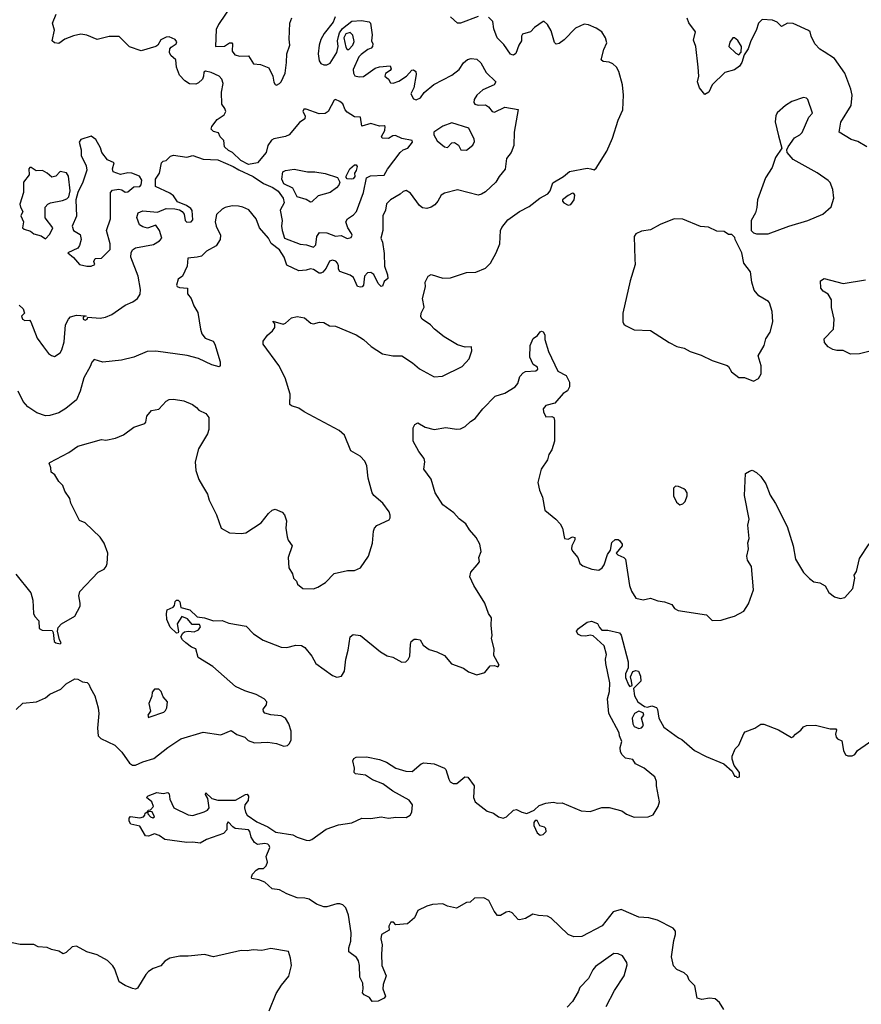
# Model space of a CAD drawing. Extents: x 1892934 to 2008621, y 567149 to 683290.
# Tile 33 of 256: x 1934059 to 1939778, y 592841 to 599528. Entities that reach past the tile are written whole.
import ezdxf

# ---------------------------------------------------------------- set-up
doc = ezdxf.new("R2010")
doc.units = 0

msp = doc.modelspace()

# ---------------------------------------------------------------- linework, layer by layer
at = {"layer": '0CON20XD'}
for points in [[(1935504.2, 599635), (1935410.4, 599495), (1935395, 599460.6), (1935390, 599345), (1935450.9, 599349.2), (1935485, 599370), (1935499.6, 599369.6), (1935504.2, 599364.2), (1935502.2, 599315), (1935520.3, 599290.3), (1935555, 599281.1), (1935615, 599283.3), (1935647.7, 599227.7), (1935695, 599222.9), (1935751.6, 599201.6), (1935778.9, 599145), (1935785, 599103.3), (1935795, 599086.7), (1935805, 599083.3), (1935825, 599093.8), (1935835, 599106.7), (1935862.5, 599165), (1935873.1, 599236.9), (1935873.9, 599295), (1935894.6, 599355), (1935890, 599395), (1935895.5, 599505), (1935909.4, 599540.6)], [(1934032.4, 595762.4), (1934135.6, 595635.6), (1934148.6, 595585), (1934153.8, 595495), (1934161.2, 595475), (1934190, 595445), (1934192.7, 595392.7), (1934212.3, 595382.3), (1934278.8, 595378.8), (1934286.4, 595366.4), (1934293.8, 595305), (1934303.8, 595295), (1934335, 595290), (1934340, 595295), (1934329.6, 595315), (1934315.7, 595375), (1934320.3, 595399.7), (1934344.4, 595425.6), (1934435, 595477.5), (1934470, 595545), (1934471.2, 595565), (1934460, 595615), (1934468.8, 595645), (1934593.3, 595775), (1934633.3, 595795), (1934646.2, 595815), (1934653.3, 595835), (1934658.8, 595905), (1934632.7, 595972.7), (1934605, 596013.3), (1934505, 596110), (1934465, 596127.5), (1934407.5, 596245), (1934400.8, 596275), (1934365.6, 596325.6), (1934352.5, 596365), (1934325, 596392), (1934297.7, 596437.7), (1934273.8, 596455), (1934271.2, 596485), (1934260, 596515), (1934265, 596520), (1934392.2, 596587.8), (1934455, 596630.8), (1934615, 596676.2), (1934645, 596671.2), (1934710, 596685), (1934765, 596708.8), (1934835, 596760), (1934908.8, 596785), (1934915.8, 596795), (1934922, 596835), (1934955, 596874.2), (1935005, 596882.5), (1935055, 596937.5), (1935075, 596948.6), (1935105, 596950.6), (1935175, 596938.6), (1935233.3, 596915), (1935261.2, 596895), (1935275.9, 596875.9), (1935325, 596853.8), (1935343.8, 596825), (1935343.3, 596745), (1935336.2, 596715), (1935275, 596612.5), (1935252, 596525), (1935256.2, 596465), (1935276.7, 596405), (1935301.4, 596361.4), (1935336, 596305), (1935346.2, 596265), (1935396.7, 596165), (1935427.5, 596075), (1935485, 596043.3), (1935565, 596038.8), (1935595, 596043.8), (1935699.3, 596110.7), (1935749.2, 596175), (1935775, 596195.7), (1935795, 596202.5), (1935842.7, 596182.7), (1935858, 596165), (1935872.5, 596125), (1935867.8, 596075), (1935875.8, 596015), (1935883, 595993), (1935910, 595955), (1935883.8, 595875), (1935887.5, 595805), (1935912.5, 595765), (1935920, 595735), (1935940, 595715), (1935947.5, 595695), (1935983.6, 595663.6), (1936055, 595663.3), (1936085, 595673.3), (1936137.5, 595705), (1936195, 595766.7), (1936287, 595787), (1936335, 595787.5), (1936373.9, 595806.1), (1936430, 595885), (1936456.4, 595973.6), (1936462.5, 596055), (1936470, 596075), (1936485, 596092.5), (1936569.3, 596130.7), (1936577.5, 596145), (1936577, 596163), (1936570, 596185), (1936526.2, 596245), (1936465.5, 596295.5), (1936453.8, 596313.8), (1936426.9, 596415), (1936417.9, 596497.9), (1936405, 596530), (1936372.6, 596562.6), (1936310.3, 596600.3), (1936265.8, 596705), (1936228.9, 596738.9), (1935991.2, 596865), (1935955, 596890), (1935905, 596904.4), (1935893.6, 596913.6), (1935898.1, 596985), (1935862.9, 597095), (1935819.4, 597179.4), (1935714.3, 597325), (1935714.4, 597345.6), (1935743.8, 597385), (1935776.4, 597413.6), (1935791.7, 597438.3), (1935791.7, 597461.7), (1935780, 597480), (1935849.3, 597460.7), (1935865, 597466.7), (1935905, 597502), (1935945, 597512.5), (1935995, 597502.5), (1936037, 597467), (1936055, 597463.3), (1936096.4, 597473.6), (1936125, 597471.2), (1936165, 597448.8), (1936205, 597445.7), (1936345, 597386.7), (1936396.2, 597356.2), (1936448.3, 597308.3), (1936525, 597258), (1936595, 597243.8), (1936655, 597246), (1936727.8, 597197.8), (1936775, 597156), (1936875, 597101.2), (1936932.3, 597107.7), (1937065, 597172.5), (1937112.5, 597225), (1937131.7, 597278.3), (1937130, 597305), (1937085, 597303.3), (1937035, 597320), (1936944.4, 597374.4), (1936876.7, 597425), (1936850, 597455), (1936794.2, 597494.2), (1936785, 597510), (1936786.2, 597535), (1936808, 597575), (1936796, 597635), (1936815.8, 597714.2), (1936814.3, 597745), (1936835, 597786.7), (1936855, 597798), (1936935, 597772), (1936986.1, 597773.9), (1937095, 597810), (1937157.9, 597812.1), (1937225, 597841.2), (1937258.8, 597875), (1937295.8, 597945), (1937320.8, 598005), (1937326.2, 598095), (1937334.5, 598115.5), (1937375, 598168.6), (1937455, 598224.3), (1937521.7, 598258.3), (1937593.4, 598316.6), (1937647.5, 598345), (1937663.9, 598366.1), (1937680.7, 598419.3), (1937755, 598462.5), (1937795, 598497.5), (1937915, 598520), (1937940, 598515), (1937961.7, 598508.3), (1937975, 598520), (1938049.2, 598635), (1938087.6, 598722.4), (1938125.8, 598845), (1938157.5, 598915), (1938161.9, 599015), (1938155.5, 599084.5), (1938130.6, 599175), (1938114.5, 599204.5), (1938088.7, 599228.7), (1938065, 599238.8), (1938023, 599243), (1938010, 599255), (1938027.5, 599325), (1938049.3, 599370.7), (1938038.9, 599405), (1938014.6, 599444.6), (1937975, 599470.6), (1937925, 599494), (1937895, 599497.5), (1937835, 599470.8), (1937759.5, 599390.5), (1937725, 599367.1), (1937705, 599361.2), (1937692.9, 599372.9), (1937671.1, 599451.1), (1937644.5, 599494.5), (1937623.6, 599516.4), (1937615, 599516.7), (1937558, 599475), (1937530, 599445), (1937475, 599428.6), (1937468.5, 599415), (1937467.7, 599385), (1937449.5, 599355), (1937430.7, 599299.3), (1937415, 599286.7), (1937405, 599288.8), (1937394.4, 599294.4), (1937349.5, 599359.5), (1937303.6, 599405), (1937280, 599465), (1937274.3, 599515), (1937245.5, 599545.5)], [(1936203.5, 599546.5), (1936189.1, 599510.9), (1936128.4, 599435), (1936105, 599393.3), (1936094.3, 599355), (1936088.1, 599295), (1936095, 599247.5), (1936105, 599231.2), (1936125, 599221.2), (1936145, 599221.2), (1936167.7, 599232.3), (1936215, 599305.8), (1936223, 599345), (1936219.3, 599385), (1936225.4, 599414.6), (1936231.8, 599438.2), (1936252.2, 599467.8), (1936315, 599518.1), (1936381.8, 599521.8), (1936434.3, 599514.3), (1936443.3, 599503.3), (1936454.6, 599425), (1936450, 599385), (1936459.4, 599365), (1936456.7, 599346.7), (1936448.1, 599335), (1936425, 599325.6), (1936378.8, 599291.2), (1936364.4, 599275), (1936325, 599190), (1936326.2, 599165), (1936336.4, 599146.4), (1936365, 599140), (1936395, 599143.1), (1936475, 599198.9), (1936505, 599208.2), (1936575.6, 599215.6), (1936584.2, 599195), (1936577, 599183), (1936545, 599162), (1936540, 599145), (1936564.2, 599125), (1936578.3, 599098.3), (1936595.9, 599095.9), (1936635, 599109.5), (1936686.9, 599145), (1936723.9, 599186.1), (1936735, 599187.7), (1936750.4, 599175), (1936752.8, 599155), (1936738.2, 599065), (1936717.1, 599025), (1936735, 598991.2), (1936752.5, 598982.5), (1936782.4, 598997.6), (1936806.4, 599033.6), (1936872.2, 599087.8), (1936995, 599150), (1937045, 599188.9), (1937075, 599234.2), (1937101.7, 599258.3), (1937125.8, 599264.2), (1937165, 599260.8), (1937191.4, 599235), (1937228.5, 599168.5), (1937294.4, 599105), (1937283.3, 599085), (1937205, 599052.6), (1937164.7, 599015), (1937146.6, 598985), (1937145.8, 598965), (1937152.2, 598955), (1937175, 598948.4), (1937225, 598950.3), (1937245, 598936.6), (1937269.5, 598905), (1937285, 598899.5), (1937355, 598934.4), (1937445, 598917.5), (1937420, 598765), (1937416.9, 598673.1), (1937398.8, 598625), (1937366, 598585), (1937357.9, 598512.1), (1937316.9, 598463.1), (1937295, 598424), (1937225, 598358), (1937197.9, 598342.1), (1937175, 598336.2), (1937035, 598371.2), (1936945, 598348.6), (1936922, 598335), (1936901.1, 598295), (1936879.8, 598270.3), (1936856.1, 598253.9), (1936825, 598246), (1936795, 598251.2), (1936775.6, 598265), (1936715, 598350), (1936685, 598366.9), (1936665, 598360.8), (1936645, 598342.5), (1936578.8, 598305), (1936552.1, 598277.9), (1936545.8, 598235), (1936527.1, 598195), (1936526.2, 598095), (1936513.8, 598045), (1936525, 598017.5), (1936535, 597940), (1936536.9, 597855), (1936558.1, 597795), (1936559.7, 597770.3), (1936535, 597750), (1936525, 597717.5), (1936515, 597716.7), (1936495, 597736.2), (1936466.5, 597796.5), (1936445, 597810.9), (1936422.5, 597807.5), (1936403, 597787), (1936395.5, 597724.5), (1936386.7, 597713.3), (1936375, 597710.4), (1936355, 597716.9), (1936326.7, 597776.7), (1936303.7, 597793.7), (1936235, 597817.8), (1936224.6, 597834.6), (1936225.7, 597855.7), (1936218.8, 597875), (1936207, 597887), (1936185, 597894), (1936165, 597888), (1936140.5, 597839.5), (1936117.9, 597812.1), (1936105, 597805.7), (1936095, 597805.6), (1936055, 597830.4), (1936035, 597835.6), (1936005, 597825.8), (1935955, 597822), (1935875, 597861.2), (1935857.1, 597915), (1935825.4, 597965.4), (1935767.8, 598007.8), (1935748.8, 598045), (1935689.3, 598115), (1935666.4, 598176.4), (1935616, 598236), (1935575, 598255.5), (1935545, 598261.9), (1935503.6, 598263.6), (1935455, 598252.4), (1935435, 598242), (1935396.8, 598205), (1935388.2, 598155), (1935394.7, 598124.7), (1935422.9, 598065), (1935421.4, 598035), (1935395, 597992.5), (1935329.2, 597955), (1935295, 597922.5), (1935264.3, 597914.3), (1935202.1, 597907.9), (1935197.8, 597855), (1935166.2, 597785), (1935136.7, 597765), (1935124, 597725), (1935130, 597715), (1935145, 597709.2), (1935200, 597705), (1935198.8, 597665), (1935223.8, 597635), (1935242, 597585), (1935270.2, 597540.2), (1935287.5, 597425), (1935297.5, 597395), (1935318.8, 597365), (1935374.2, 597344.2), (1935386.2, 597325), (1935422.5, 597205), (1935421.7, 597178.3), (1935415, 597170), (1935365, 597184), (1935275, 597225.8), (1935197.9, 597247.9), (1934985, 597277.5), (1934925, 597274), (1934835, 597235.8), (1934750, 597215), (1934625, 597202), (1934565, 597220), (1934548.7, 597201.3), (1934538.3, 597171.7), (1934495.4, 597095), (1934470, 597005), (1934444.5, 596945.5), (1934373.7, 596886.3), (1934325, 596858.6), (1934265, 596838.6), (1934235, 596837.5), (1934175, 596857.1), (1934115, 596899.2), (1934082.5, 596935), (1934049.4, 597005)], [(1934055, 597588.8), (1934083.3, 597565), (1934092.5, 597535), (1934072, 597515), (1934078.1, 597495), (1934095, 597484.5), (1934125, 597486.7), (1934135.8, 597475.8), (1934177.5, 597365), (1934221.2, 597305), (1934255, 597260), (1934276.1, 597246.1), (1934295, 597240), (1934333.8, 597265), (1934345.8, 597285), (1934360.9, 597339.1), (1934371.1, 597455), (1934390.6, 597495), (1934405, 597509.4), (1934445, 597522), (1934505, 597516.7), (1934510, 597515), (1934495, 597512.5), (1934490, 597505), (1934491.2, 597495), (1934505, 597488), (1934518, 597495), (1934523.3, 597506.7), (1934605, 597500), (1934643.4, 597506.6), (1934686.2, 597525), (1934775, 597590), (1934827.9, 597612.1), (1934860, 597635), (1934877.3, 597662.7), (1934880.8, 597695), (1934863.6, 597785), (1934814.7, 597915), (1934816.2, 597945), (1934826.1, 597963.9), (1934845, 597978.6), (1934968.7, 598001.3), (1935010, 598025), (1935025.8, 598045), (1935009.1, 598095), (1934985, 598132.5), (1934927.6, 598112.4), (1934895, 598120.7), (1934872.7, 598135), (1934856.2, 598185), (1934865, 598216), (1934895, 598229.5), (1934995, 598220), (1935055, 598246.5), (1935113.4, 598243.4), (1935146, 598236), (1935164.3, 598224.3), (1935177.1, 598207.1), (1935184.4, 598165), (1935195, 598152.9), (1935225, 598154.2), (1935235, 598167.5), (1935231.2, 598231.2), (1935221.2, 598245), (1935193.3, 598265), (1935130.6, 598290.6), (1935105, 598330.8), (1935080.5, 598350.5), (1934982.1, 598395), (1934982.9, 598445), (1935009.7, 598485), (1935023.7, 598556.3), (1935033.7, 598566.3), (1935055, 598571.9), (1935085, 598600), (1935105, 598606.9), (1935195, 598594.2), (1935235, 598606.2), (1935305, 598580.8), (1935405, 598575.6), (1935510.3, 598530.3), (1935547.9, 598507.9), (1935645, 598462.9), (1935716.2, 598415), (1935778.8, 598388.8), (1935815, 598362.5), (1935848.9, 598315), (1935856.7, 598285), (1935830, 598235), (1935843.2, 598165), (1935838.1, 598125), (1935842.4, 598095), (1935859.1, 598045), (1935965, 598003.1), (1936008.3, 597998.3), (1936055, 597983.5), (1936072.3, 597997.7), (1936079.2, 598055), (1936097, 598083), (1936145, 598080.5), (1936205, 598057.4), (1936243.2, 598063.2), (1936285, 598041.9), (1936312.1, 598047.9), (1936317.8, 598065), (1936314.5, 598075), (1936287.7, 598115), (1936275.6, 598155), (1936286, 598175), (1936327.9, 598202.1), (1936347.5, 598225), (1936395.2, 598355), (1936415, 598453.3), (1936442.6, 598467.4), (1936535, 598471.4), (1936557.4, 598512.6), (1936644.5, 598625.5), (1936665, 598644), (1936696.2, 598655), (1936727.5, 598695), (1936727, 598707), (1936655, 598721.2), (1936612.3, 598742.3), (1936595, 598739.2), (1936565, 598721.5), (1936522.1, 598722.1), (1936516.5, 598735), (1936540.5, 598775), (1936543.3, 598803.3), (1936535, 598807.5), (1936505, 598803.8), (1936445, 598823), (1936384.6, 598804.6), (1936375, 598866.7), (1936335, 598868.6), (1936285, 598900.8), (1936271.7, 598915), (1936255, 598955.3), (1936235, 598973.2), (1936205, 598986.2), (1936195, 598980.5), (1936155.4, 598905), (1936135, 598891.2), (1936095, 598888.1), (1936005, 598920.8), (1935990.6, 598919.4), (1935983.3, 598905), (1935998.8, 598875), (1935996.7, 598855), (1935960.2, 598829.8), (1935890, 598745), (1935865, 598734), (1935785, 598718.9), (1935770.6, 598709.4), (1935746.3, 598673.7), (1935733.8, 598625), (1935674, 598556), (1935615, 598543.8), (1935560.8, 598570.8), (1935505, 598624.8), (1935478.8, 598638.8), (1935451, 598665), (1935447.2, 598707.2), (1935422, 598732), (1935409.2, 598759.2), (1935375, 598768.9), (1935360.8, 598785), (1935365, 598801.4), (1935400.5, 598849.5), (1935447.5, 598882.5), (1935460, 598905), (1935454, 598925), (1935433.4, 598955), (1935430, 599035), (1935441.2, 599095), (1935432, 599125), (1935413.5, 599143.5), (1935360.1, 599170.1), (1935322.1, 599177.9), (1935309.6, 599170.4), (1935308.8, 599145), (1935300.6, 599125), (1935275, 599098.1), (1935255, 599090.6), (1935212.6, 599092.6), (1935182.3, 599112.3), (1935145, 599151.5), (1935124.4, 599205), (1935119.1, 599255), (1935086.5, 599285), (1935076.7, 599305), (1935080.5, 599329.5), (1935088.3, 599341.7), (1935122, 599365), (1935127.3, 599377.3), (1935115, 599394), (1935075, 599410.8), (1935055, 599408.8), (1935019.3, 599390.7), (1934998.8, 599355), (1934983.9, 599346.1), (1934885, 599316.2), (1934805, 599343.3), (1934735, 599414.4), (1934666.6, 599413.4), (1934585, 599393.8), (1934515, 599422.7), (1934475, 599428.6), (1934425, 599418.2), (1934365, 599395.9), (1934325, 599366.1), (1934295, 599369.6), (1934279.5, 599385), (1934296.7, 599456.7), (1934282.7, 599505), (1934307.8, 599565)], [(1937175, 599549.4), (1937055, 599504), (1937035, 599503.8), (1936986.8, 599546.8)], [(1939815.4, 598665.4), (1939755, 598700), (1939707.5, 598715), (1939627.5, 598765), (1939637.3, 598832.7), (1939709.4, 598945), (1939715.7, 599015), (1939706.9, 599055), (1939666, 599165), (1939595, 599263.8), (1939525, 599308.8), (1939495, 599326.7), (1939461.2, 599365), (1939436.2, 599415), (1939430.8, 599445), (1939418, 599455), (1939315, 599501.1), (1939275, 599504.4), (1939235, 599482.5), (1939205, 599511.4), (1939175, 599525.7), (1939105, 599530), (1939080, 599505), (1939063.3, 599455), (1939026.2, 599385), (1939009.5, 599330.5), (1938981.7, 599288.3), (1938965, 599237.5), (1938948.8, 599211.2), (1938915, 599186.2), (1938851.2, 599168.8), (1938764.5, 599085.5), (1938741.2, 599035), (1938715, 599020.8), (1938678.5, 599065), (1938664.3, 599105), (1938673.8, 599145), (1938669.5, 599205), (1938653.3, 599345), (1938638.3, 599388.3), (1938650.4, 599445), (1938605.8, 599505.8), (1938595, 599538.9)], [(1936285, 599326.1), (1936295, 599326.4), (1936321.9, 599355), (1936331.3, 599378.7), (1936323.6, 599423.6), (1936305, 599441.7), (1936275, 599430.8), (1936260.8, 599405), (1936275, 599341.2), (1936285, 599326.1)], [(1938945, 599290), (1938961.7, 599308.3), (1938964, 599345), (1938937.6, 599387.6), (1938915, 599405.7), (1938905, 599404.3), (1938884.4, 599375), (1938878, 599345), (1938925, 599300), (1938945, 599290)], [(1939065, 598072.5), (1939145, 598073.3), (1939285, 598126), (1939415, 598163.8), (1939515, 598206.7), (1939573.6, 598256.4), (1939590, 598315), (1939583.8, 598375), (1939565, 598422.5), (1939553.3, 598435), (1939477.6, 598487.6), (1939315, 598579.2), (1939273.3, 598625), (1939272.5, 598645), (1939280, 598665), (1939324.3, 598725.7), (1939360, 598745), (1939375, 598761.2), (1939420, 598865), (1939445.9, 598894.1), (1939414, 598985), (1939404.4, 598994.4), (1939385, 598998.6), (1939305, 598972), (1939262, 598945), (1939206.2, 598895), (1939196, 598875), (1939192.5, 598835), (1939215, 598740), (1939237.5, 598655), (1939195, 598592.5), (1939171.2, 598525), (1939126.1, 598453.9), (1939073.3, 598305), (1939068.3, 598251.7), (1939057.5, 598215), (1939030, 598165), (1939030, 598095), (1939045, 598080), (1939065, 598072.5)], [(1937095, 598642), (1937138.8, 598675), (1937148.8, 598701.2), (1937147.3, 598717.3), (1937112, 598792), (1936995, 598826.7), (1936933.3, 598805), (1936873.3, 598765), (1936872.5, 598745), (1936895.9, 598705.9), (1936945, 598663.8), (1936965, 598660), (1936995, 598692.5), (1937013, 598693), (1937040, 598675), (1937057.5, 598645), (1937095, 598642)], [(1934515, 597853.2), (1934545, 597854.7), (1934568.8, 597865), (1934563.6, 597885), (1934571.4, 597905), (1934615, 597907.1), (1934675, 597967.5), (1934672.9, 598005), (1934650, 598095), (1934675.7, 598174.3), (1934675.5, 598355), (1934690.9, 598369.1), (1934732.7, 598377.3), (1934752.7, 598372.7), (1934775, 598355.9), (1934795, 598359), (1934835, 598391.7), (1934875, 598395.6), (1934883.9, 598406.1), (1934888.3, 598438.3), (1934874.1, 598464.1), (1934822, 598485), (1934795, 598488.7), (1934745, 598477.1), (1934694.2, 598495), (1934690.5, 598515), (1934702, 598555), (1934655.4, 598575.4), (1934616.8, 598625), (1934607.3, 598657.3), (1934575.7, 598715), (1934545, 598736.2), (1934475.7, 598714.3), (1934464.1, 598695.9), (1934477.5, 598645), (1934477.8, 598605), (1934510.8, 598535), (1934515.5, 598505), (1934488.8, 598425), (1934453.8, 598355), (1934441.2, 598305), (1934444.4, 598194.4), (1934415.7, 598125), (1934425, 598096), (1934469.4, 598069.4), (1934476, 598034), (1934466, 597994), (1934455, 597975.7), (1934386.2, 597945), (1934425, 597913.6), (1934465, 597864.5), (1934515, 597853.2)], [(1934235, 598040), (1934265, 598070.6), (1934284.2, 598115), (1934233, 598183), (1934233.3, 598255), (1934250, 598275), (1934267.5, 598285), (1934350.4, 598299.6), (1934379.1, 598310.9), (1934394.2, 598325), (1934401.4, 598365), (1934390.6, 598465), (1934377.8, 598487.8), (1934335, 598496), (1934305, 598464.4), (1934278.3, 598458.3), (1934246.4, 598486.4), (1934215, 598503.1), (1934171.4, 598501.4), (1934137.5, 598525), (1934127.5, 598525), (1934120.5, 598515), (1934124, 598475), (1934085, 598423.8), (1934085.4, 598355), (1934061.1, 598275), (1934064.5, 598254.5), (1934080, 598225), (1934066.7, 598195), (1934086, 598155), (1934078.6, 598115), (1934090, 598105), (1934131.8, 598091.8), (1934155, 598074), (1934205, 598058.8), (1934235, 598040)], [(1936035, 598289.5), (1936005.7, 598305.7), (1935945, 598324.7), (1935914.2, 598384.2), (1935853.8, 598413.8), (1935840.6, 598445), (1935847.5, 598495), (1935865.9, 598504.1), (1935925, 598513.8), (1936015, 598493.8), (1936065, 598495.7), (1936135, 598484), (1936218.2, 598455), (1936234.3, 598425), (1936228.1, 598405), (1936212.2, 598385), (1936168.1, 598355), (1936087.9, 598332.1), (1936045, 598291.2), (1936035, 598289.5)], [(1936315, 598444.4), (1936285, 598446.9), (1936276.9, 598455), (1936277.3, 598465), (1936303.1, 598515), (1936335, 598542.5), (1936345, 598542), (1936351.7, 598531.7), (1936345.6, 598504.4), (1936333.8, 598485), (1936337, 598463), (1936323.9, 598446.1), (1936315, 598444.4)], [(1937785, 598267.1), (1937805, 598272.5), (1937827.5, 598305), (1937830, 598335), (1937825, 598347.5), (1937815, 598348.8), (1937785, 598333.8), (1937746.7, 598305), (1937746.2, 598295), (1937756.2, 598285), (1937785, 598267.1)], [(1939045, 597073.3), (1939079.3, 597090.7), (1939097, 597123), (1939097.7, 597177.7), (1939077.5, 597245), (1939117.5, 597315), (1939129.3, 597360.7), (1939158, 597405), (1939176.1, 597476.1), (1939172, 597545), (1939154.3, 597604.3), (1939146, 597615), (1939081.7, 597651.7), (1939050.2, 597690.2), (1939032.9, 597745), (1939024, 597815), (1938980, 597875), (1938965.8, 597945), (1938920, 598035), (1938918.3, 598048.3), (1938898.3, 598068.3), (1938875, 598070), (1938845, 598090), (1938795, 598092.5), (1938738.3, 598118.3), (1938685, 598124.2), (1938565, 598172), (1938505, 598174.4), (1938412, 598138), (1938345, 598100.8), (1938285, 598091.2), (1938246.1, 598073.9), (1938233.3, 598055), (1938238.8, 597901.2), (1938242, 597865), (1938207.5, 597755), (1938156.7, 597535), (1938157.5, 597475), (1938165, 597460), (1938175, 597450), (1938235, 597422.5), (1938345, 597416.7), (1938472.5, 597335), (1938525, 597308.8), (1938575, 597296.2), (1938614.2, 597274.2), (1938688.8, 597248.8), (1938765, 597213.8), (1938865, 597180), (1938875, 597172.5), (1938895, 597136.2), (1938945, 597096.7), (1938985, 597097.5), (1939045, 597073.3)], [(1939855, 597281.4), (1939765, 597259.2), (1939705, 597256.2), (1939655, 597282), (1939611.2, 597281.2), (1939585, 597288), (1939552.5, 597305), (1939527.5, 597335), (1939525, 597360), (1939587.5, 597425), (1939592.5, 597495), (1939574.1, 597574.1), (1939574, 597625), (1939552.7, 597662.7), (1939518.8, 597685), (1939502, 597705), (1939500, 597755), (1939525, 597770), (1939655, 597736.5), (1939805, 597760)], [(1934035, 594843.3), (1934080, 594885), (1934174.2, 594895.8), (1934235, 594922), (1934265, 594948), (1934338.8, 594981.2), (1934375, 595016.2), (1934435, 595051.2), (1934455, 595050), (1934485, 595031.5), (1934517, 595027), (1934529.4, 595015), (1934541.2, 594988.8), (1934570.9, 594935), (1934592.9, 594855), (1934597.5, 594815), (1934588.8, 594715), (1934593.3, 594665), (1934610, 594645), (1934705, 594600), (1934753.1, 594553.1), (1934805, 594477.5), (1934825, 594464.4), (1934845, 594464.4), (1934895, 594488.1), (1934970.2, 594509.8), (1935065.7, 594585), (1935155, 594644.4), (1935305, 594688.6), (1935425, 594670), (1935495, 594699.2), (1935535, 594673.3), (1935590, 594655), (1935611.7, 594631.7), (1935655, 594616.7), (1935745, 594620), (1935805, 594612), (1935855, 594593.8), (1935878.3, 594598.3), (1935890.7, 594609.3), (1935903.3, 594635), (1935903.3, 594695), (1935888.8, 594745), (1935866.2, 594785), (1935835, 594800), (1935765, 594805.7), (1935725, 594818.6), (1935715, 594830), (1935714.5, 594845), (1935736.1, 594873.9), (1935739.4, 594895), (1935720.8, 594915), (1935665.8, 594945), (1935588.8, 594968.8), (1935525, 594999.4), (1935372, 595135), (1935272.5, 595195), (1935255, 595254.4), (1935226.4, 595266.4), (1935188, 595295), (1935165.8, 595315), (1935153.8, 595336.2), (1935168.3, 595361.7), (1935180, 595370), (1935205, 595374.5), (1935245, 595370), (1935273.3, 595385), (1935288.1, 595405), (1935280.6, 595420.6), (1935230.2, 595420.2), (1935198.3, 595458.3), (1935160, 595475), (1935129.1, 595425), (1935138, 595372), (1935135, 595362.5), (1935125, 595361.2), (1935082.4, 595402.4), (1935058.1, 595455), (1935056, 595495), (1935060.9, 595519.1), (1935102, 595538), (1935110.3, 595549.7), (1935115, 595576.7), (1935125, 595586), (1935135, 595586), (1935146.2, 595575), (1935153.3, 595535), (1935215, 595518.8), (1935265, 595472), (1935315, 595465.5), (1935375, 595445.8), (1935435, 595448.1), (1935479.4, 595429.4), (1935597.9, 595407.9), (1935647.8, 595357.8), (1935714.6, 595314.6), (1935835, 595265.7), (1935875, 595264.2), (1935935, 595280.6), (1935975, 595276.9), (1935995.8, 595265), (1936045, 595206), (1936071.2, 595155), (1936185, 595074), (1936215, 595062), (1936245, 595068.8), (1936265.8, 595104.2), (1936274.2, 595185), (1936292, 595245), (1936305, 595337.5), (1936325, 595351.2), (1936375, 595345.8), (1936510, 595235), (1936555, 595208), (1936595, 595198), (1936655, 595164), (1936683.6, 595166.4), (1936698.3, 595181.7), (1936710, 595205), (1936713.8, 595285), (1936720, 595305), (1936740.5, 595319.5), (1936755, 595321.2), (1936780, 595315), (1936800.5, 595280.5), (1936840.3, 595250.3), (1936893.3, 595235), (1936945, 595209.2), (1936993.9, 595153.9), (1937075, 595122.5), (1937108.3, 595098.3), (1937165, 595077.5), (1937220, 595095), (1937255, 595140), (1937285, 595142.5), (1937307, 595133), (1937316.2, 595145), (1937280.7, 595210.7), (1937283.8, 595255), (1937263.8, 595325), (1937268.8, 595345), (1937262.5, 595415), (1937265.8, 595465.8), (1937243.9, 595493.9), (1937218.8, 595565), (1937145.8, 595685), (1937118.8, 595745), (1937125, 595776.7), (1937167.5, 595825), (1937182.5, 595845), (1937178.8, 595875), (1937195.8, 595915), (1937185, 595966.7), (1937160.9, 596010.9), (1937115, 596064), (1937090, 596105), (1937045, 596138.8), (1937009.1, 596179.1), (1936935, 596232), (1936881.4, 596315), (1936855, 596406.7), (1936806, 596475), (1936811.1, 596525), (1936807.3, 596547.3), (1936772, 596595), (1936732, 596665), (1936733.8, 596755), (1936745, 596777.5), (1936765, 596790), (1936815, 596759.4), (1936875, 596743.8), (1936955, 596758.8), (1937026.4, 596746.4), (1937055, 596750), (1937086.7, 596765), (1937122.1, 596797.9), (1937155, 596818.8), (1937206.2, 596885), (1937289.5, 596970.5), (1937355, 596991.2), (1937426.7, 597035), (1937443.9, 597056.1), (1937456.4, 597103.6), (1937480.7, 597129.3), (1937495, 597137.5), (1937567, 597143), (1937580, 597155), (1937578.3, 597168.3), (1937547, 597187), (1937526.2, 597235), (1937527.5, 597315), (1937547, 597363), (1937577.7, 597382.3), (1937595, 597407.5), (1937605, 597412.5), (1937615, 597407.5), (1937627.3, 597387.3), (1937626.2, 597355), (1937652, 597275), (1937715, 597140), (1937771.7, 597111.7), (1937793.8, 597065), (1937793.8, 597035), (1937781.7, 597008.3), (1937751.7, 596988.3), (1937695.6, 596924.4), (1937635, 596906.7), (1937616.7, 596885), (1937617.5, 596865), (1937635, 596830), (1937675, 596832.5), (1937687.5, 596825), (1937692.5, 596805), (1937692.5, 596665), (1937675, 596607.5), (1937653.8, 596575), (1937645, 596537.5), (1937603.3, 596475), (1937580, 596385), (1937591.7, 596331.7), (1937612, 596285), (1937626.2, 596196.2), (1937701.2, 596135), (1937732, 596105), (1937747.5, 596075), (1937762, 596005), (1937785, 595999.5), (1937815, 596015.6), (1937831.7, 596011.7), (1937831.9, 595995), (1937811.8, 595955), (1937808.5, 595935), (1937815, 595918), (1937851.2, 595875), (1937866, 595835), (1937885, 595818.6), (1937947.5, 595795), (1937995, 595788.8), (1938016.2, 595805), (1938030, 595825), (1938054.1, 595895.9), (1938072.5, 595925), (1938083, 595977), (1938105, 595996.7), (1938125, 595996.7), (1938135, 595990), (1938153.8, 595965), (1938153.8, 595955), (1938112.5, 595905), (1938123, 595893), (1938165, 595876), (1938174.3, 595864.3), (1938202.5, 595685), (1938215, 595647.5), (1938245, 595598.8), (1938295, 595586.7), (1938345, 595598), (1938395, 595581.2), (1938440, 595575), (1938490, 595555), (1938508.3, 595528.3), (1938534.2, 595514.2), (1938726.4, 595486.4), (1938765, 595446.7), (1938825, 595448.8), (1938875, 595466.2)], [(1938875, 595466.2), (1938915, 595476.2), (1938978.6, 595511.4), (1939010.3, 595559.7), (1939046, 595655), (1939031.2, 595815), (1939005, 595857.5), (1938998.8, 595885), (1939010, 595935), (1939006.2, 595975), (1939015.8, 596005), (1939005.7, 596095), (1939015.6, 596135), (1938984.2, 596295.8), (1938990, 596445), (1939018.3, 596461.7), (1939035, 596467.5), (1939065, 596452.5), (1939095.6, 596425.6), (1939128, 596375), (1939159.3, 596299.3), (1939195, 596242.5), (1939273.8, 596085), (1939314, 595955), (1939329.4, 595865), (1939385, 595772.5), (1939425, 595733.3), (1939455, 595710), (1939495, 595702.5), (1939533, 595683), (1939557, 595637), (1939595, 595607.5), (1939635, 595597.5), (1939665, 595602.5), (1939720, 595665), (1939732.5, 595735), (1939730, 595755), (1939745, 595780), (1939765, 595867.5), (1939831.7, 595968.3)], [(1938545, 596232.5), (1938565, 596240), (1938580, 596255), (1938593.3, 596295), (1938593.3, 596315), (1938583, 596333), (1938570.7, 596340.7), (1938535, 596357.5), (1938515, 596360), (1938502.5, 596345), (1938501.2, 596295), (1938521.7, 596251.7), (1938545, 596232.5)], [(1936826.2, 593506.2), (1936765, 593477.5), (1936742.3, 593427.7), (1936695, 593386.7), (1936615, 593380), (1936598.3, 593398.3), (1936581.7, 593398.3), (1936568.3, 593371.7), (1936570, 593345), (1936517.5, 593315), (1936513.6, 593286.4), (1936522.9, 593245), (1936516.6, 593183.4), (1936519.4, 593105), (1936549.2, 593035), (1936528, 592975), (1936526.1, 592946.1), (1936543.6, 592896.4), (1936535, 592883.3), (1936495, 592862.5), (1936455, 592860), (1936436.4, 592886.4), (1936400, 592905), (1936388.3, 592918.3), (1936393.6, 592946.4), (1936391.2, 592985), (1936370, 593025), (1936367.5, 593105), (1936360.8, 593135), (1936347.6, 593157.6), (1936295.9, 593195.9), (1936295.7, 593225), (1936309.6, 593270.4), (1936311.5, 593325), (1936294.4, 593445), (1936275.7, 593495.7), (1936255, 593516.7), (1936235, 593524), (1936215, 593523.8), (1936145, 593502), (1936125, 593502.5), (1936075, 593520), (1936025, 593555.8), (1935997.7, 593562.3), (1935945, 593564.4), (1935875, 593591.1), (1935825, 593618.1), (1935775.6, 593625.6), (1935725, 593670), (1935685, 593686), (1935637.5, 593695), (1935633.3, 593705), (1935640, 593725), (1935665, 593752.5), (1935685, 593762.5), (1935715, 593762.5), (1935735, 593780), (1935742.5, 593805), (1935733.3, 593845), (1935758.8, 593905), (1935755, 593920), (1935745, 593927.5), (1935725, 593932.5), (1935675, 593926.2), (1935655, 593938.8), (1935632.5, 593975), (1935623.9, 594013.9), (1935615, 594026.7), (1935523.3, 594035), (1935506.7, 594045), (1935475, 594080), (1935467, 594063), (1935467.5, 594025), (1935445, 594000.8), (1935329.5, 593960.5), (1935285, 593935.8), (1935235, 593942.2), (1935195, 593939.2), (1935045, 593960), (1935007.8, 593987.8), (1934975, 593998), (1934935, 593983.3), (1934913.9, 593983.9), (1934875, 594050), (1934815, 594063.3), (1934802.5, 594085), (1934802.5, 594105), (1934813, 594117), (1934875, 594107.5), (1934900, 594115), (1934910, 594125), (1934911.7, 594138.3), (1934930, 594150), (1934930, 594135), (1934947.5, 594115), (1934965, 594107.5), (1934976.1, 594113.9), (1934958.3, 594148.3), (1934930, 594150), (1934931.7, 594158.3), (1934948.3, 594161.7), (1934967.5, 594185), (1934956.1, 594216.1), (1934920, 594245), (1934933, 594257), (1934991.7, 594278.3), (1935035, 594273.3), (1935065, 594280), (1935075, 594270), (1935078.8, 594235), (1935106.7, 594175), (1935205, 594126.9), (1935235, 594122.5), (1935312.5, 594147.5), (1935335, 594160), (1935346.1, 594173.9), (1935337.5, 594237.5), (1935322.5, 594265), (1935323, 594277), (1935365, 594237.5), (1935405, 594226.2), (1935525, 594227.5), (1935593.3, 594266.7), (1935605, 594267.5), (1935613.3, 594253.3), (1935610.8, 594225), (1935590, 594195), (1935586.2, 594175), (1935593.3, 594145), (1935605.9, 594125.9), (1935670, 594080), (1935745, 594045.8), (1935800.5, 594010.5), (1935915, 593992.2), (1935945, 593975.6), (1936005, 593954.4), (1936025, 593953.1), (1936045, 593960.8), (1936140.6, 594029.4), (1936225, 594059.5), (1936316.6, 594073.4), (1936384.6, 594105.4), (1936445, 594101.8), (1936515, 594114.7), (1936565, 594104.6), (1936615, 594111.1), (1936685, 594110), (1936712.5, 594125), (1936722.5, 594145), (1936727.5, 594195), (1936705, 594227.5), (1936595, 594288.8), (1936527, 594337), (1936456.7, 594365), (1936407.7, 594397.7), (1936340, 594405), (1936332.5, 594415), (1936333.3, 594445), (1936323.3, 594495), (1936330, 594510), (1936345, 594520), (1936415, 594522.5), (1936505, 594504.4), (1936552, 594485), (1936615, 594445.5), (1936683, 594423), (1936725, 594421.4), (1936787, 594473), (1936805, 594481.4), (1936875, 594473.6), (1936945, 594445.5), (1936954.3, 594435), (1936975, 594368.8), (1936985, 594352.5), (1937005, 594339.2), (1937029.7, 594340.3), (1937083.3, 594385), (1937105, 594383.3), (1937146.2, 594325), (1937143.5, 594245), (1937154.4, 594215), (1937235, 594151.8), (1937278.6, 594138.6), (1937313.3, 594115), (1937345, 594104), (1937365.8, 594114.2), (1937415, 594158.8), (1937435, 594163.3), (1937470, 594145), (1937505, 594137.5), (1937555, 594160), (1937588.3, 594191.7), (1937633.6, 594206.4), (1937685, 594213.3), (1937715, 594206.7), (1937745, 594210), (1937873.9, 594153.9), (1937935, 594150), (1938015, 594176.7), (1938065, 594176.2), (1938150, 594155), (1938181.7, 594131.7), (1938235, 594111.2), (1938330, 594115), (1938363, 594127), (1938396.7, 594185), (1938406.4, 594216.4), (1938386.7, 594325), (1938386.7, 594355), (1938373.8, 594385), (1938355, 594401.2), (1938301.2, 594445), (1938243.5, 594473.5), (1938225, 594502.5), (1938175, 594513.3), (1938152.5, 594535), (1938142.5, 594555), (1938140, 594585), (1938150, 594625), (1938133.6, 594663.6), (1938132.5, 594685), (1938062.5, 594815), (1938053.3, 594915), (1938067.5, 594965), (1938070, 595025), (1938041.2, 595155), (1938039.4, 595185), (1938047.1, 595217.1), (1938031.2, 595275), (1937955, 595343.8), (1937935, 595348.8), (1937905, 595341.2), (1937875, 595343.3), (1937852.5, 595355), (1937842.5, 595375), (1937857, 595393), (1937915, 595436.7), (1937945, 595442.5), (1937985, 595427.5), (1937998.8, 595398.8), (1938015, 595382.5), (1938055, 595382.5), (1938135, 595363.3), (1938146.8, 595346.8), (1938193.9, 595166.1), (1938193.8, 595125), (1938176.2, 595085), (1938175, 595060), (1938195, 595010), (1938205, 595000), (1938220, 595005), (1938216.7, 595035), (1938210, 595065), (1938225, 595100), (1938245, 595106.7), (1938263, 595103), (1938278.3, 595068.3), (1938278.8, 595035), (1938230, 594985), (1938236.2, 594935), (1938260, 594895), (1938305, 594863.3), (1938325, 594858), (1938355, 594868.2), (1938385.4, 594855.4), (1938393.1, 594843.1), (1938402.2, 594785), (1938435, 594724), (1938535, 594650), (1938558.8, 594638.8), (1938644.3, 594564.3), (1938723.2, 594523.2), (1938843.6, 594473.6), (1938900, 594425), (1938915, 594390), (1938925, 594390), (1938935, 594380), (1938950, 594385), (1938950, 594415), (1938913, 594463), (1938900, 594505), (1938900, 594525), (1938920, 594575), (1938945, 594600), (1938979.3, 594680.7), (1938989.3, 594690.7), (1939053.6, 594716.4), (1939095, 594743.3), (1939115, 594743.8), (1939215, 594703.8), (1939303, 594653), (1939315, 594657.5), (1939330, 594675), (1939367, 594703), (1939384.5, 594725.5), (1939405.5, 594734.5), (1939466.6, 594736.6), (1939565, 594711.2), (1939605, 594712.5), (1939610, 594705), (1939602, 594675), (1939606.1, 594656.1), (1939615, 594643.3), (1939645, 594630), (1939657.5, 594565), (1939670, 594535), (1939685, 594527.5), (1939715, 594527.5), (1939733, 594537), (1939752.5, 594565), (1939878.3, 594651.7)], [(1934935, 594788.8), (1934945, 594793.8), (1935037.5, 594825), (1935050, 594835), (1935060, 594855), (1935062.5, 594895), (1935035, 594930), (1935020, 594965), (1935005, 594980), (1934975, 594980), (1934958.3, 594961.7), (1934956.4, 594933.6), (1934937, 594883), (1934948, 594832), (1934929.2, 594805), (1934935, 594788.8)], [(1938265, 594714.3), (1938285, 594718.8), (1938298, 594735), (1938283.3, 594785), (1938300, 594805), (1938295, 594820), (1938265, 594832.5), (1938237.1, 594815), (1938220, 594785), (1938226, 594745), (1938235, 594726.7), (1938265, 594714.3)], [(1937595, 593988.6), (1937615, 593993.6), (1937637.1, 594015), (1937635, 594033.8), (1937625, 594044), (1937593.8, 594053.8), (1937575, 594090), (1937561.7, 594088.3), (1937553.6, 594076.4), (1937553.3, 594055), (1937574.2, 594005), (1937595, 593988.6)], [(1938842.5, 592805), (1938813, 592853), (1938785, 592877.5), (1938745, 592883.3), (1938695, 592873.3), (1938661.7, 592881.7), (1938645.9, 592965.9), (1938607.5, 593005), (1938596.7, 593035), (1938573.8, 593055), (1938525, 593078), (1938501.3, 593101.3), (1938487.7, 593162.3), (1938503.1, 593275), (1938515.7, 593315), (1938515, 593337.5), (1938498.8, 593358.8), (1938392.6, 593412.6), (1938335, 593428.9), (1938265, 593431.5), (1938145, 593484.2), (1938091.2, 593468.8), (1938016.1, 593373.9), (1937878.8, 593301.2), (1937825, 593298.6), (1937786.2, 593315), (1937670, 593425), (1937645, 593440), (1937583.9, 593443.9), (1937545, 593453.3), (1937495.8, 593424.2), (1937455, 593414), (1937445, 593416.7), (1937405, 593462.5), (1937385, 593470), (1937365, 593466.7), (1937325, 593443.3), (1937305, 593443.3), (1937282.3, 593472.3), (1937247.5, 593545), (1937213, 593563), (1937148.3, 593561.7), (1937120, 593535), (1937095, 593532.5), (1937026.1, 593493.9), (1936966.1, 593506.1), (1936935, 593522.5), (1936865, 593518.8), (1936826.2, 593506.2)], [(1935375, 593162), (1935315, 593178), (1935205, 593167.5), (1935148.3, 593168.3), (1935080, 593155), (1935045, 593132.5), (1935017.3, 593102.7), (1934966.4, 593083.6), (1934935, 593063.3), (1934915.9, 593044.1), (1934859.3, 592950.7), (1934845, 592942.5), (1934825, 592947.5), (1934775, 592967.5), (1934735, 592993.8), (1934705, 593080), (1934691.7, 593101.7), (1934655, 593138), (1934585, 593176), (1934515, 593196.2), (1934445.9, 593235.9), (1934415, 593231.2), (1934375, 593192.5), (1934355, 593184), (1934325, 593202.5), (1934275, 593212.5), (1934245, 593226), (1934185, 593231.2), (1934155, 593246.7), (1934063, 593247), (1934008.3, 593258.3)], [(1935755, 592796.2), (1935802, 592915), (1935838.3, 592971.7), (1935887.7, 593032.3), (1935906.2, 593105), (1935900, 593155), (1935885, 593200), (1935765, 593220), (1935705, 593206.2), (1935645, 593210.8), (1935605, 593204.3), (1935565, 593205.8), (1935375, 593162)], [(1938043.8, 592825), (1938101.2, 592935), (1938166.2, 593035), (1938187.6, 593107.6), (1938184, 593125), (1938155, 593170), (1938125, 593184), (1938095, 593185.6), (1937972.4, 593097.6), (1937952.5, 593075), (1937924.1, 593015.9), (1937864.3, 592955.7), (1937853.8, 592925), (1937815, 592860), (1937779.5, 592820.5)]]:
    msp.add_lwpolyline(points, dxfattribs=at)

doc.saveas('drawing.dxf')
